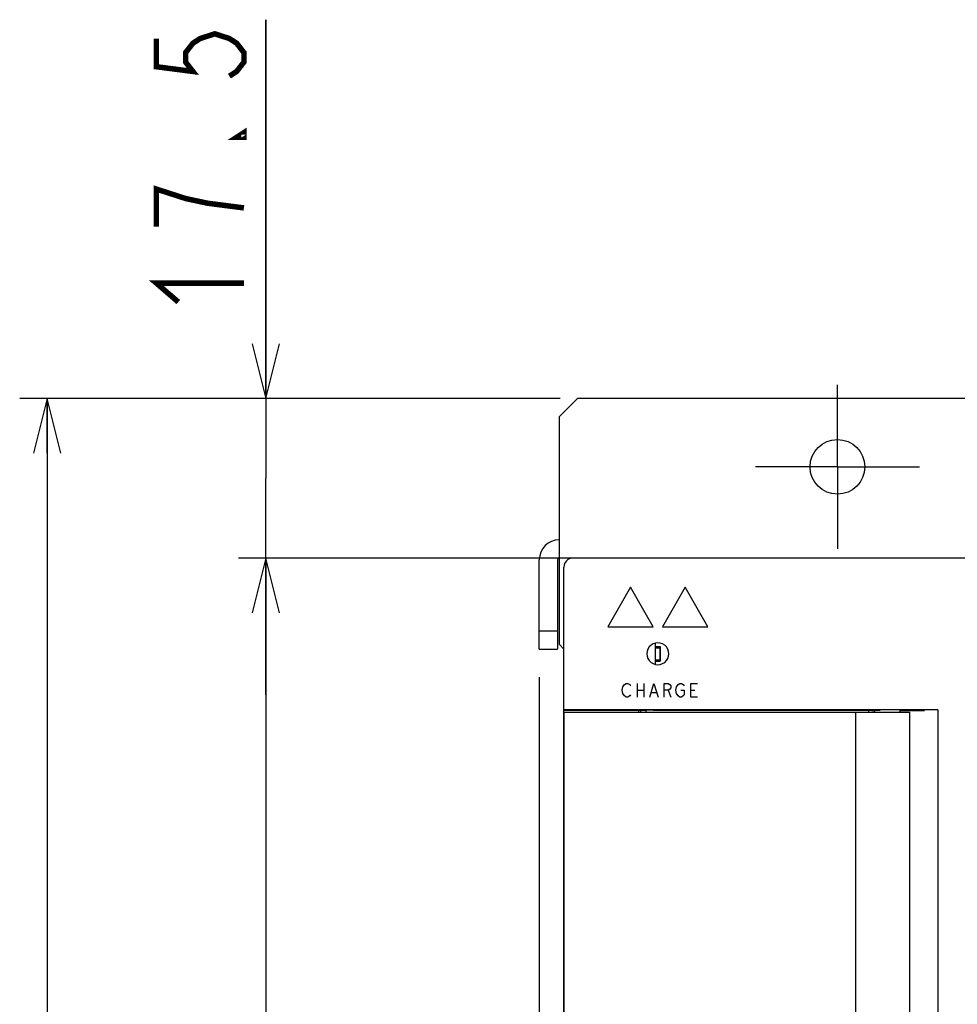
# Model space of a CAD drawing. Extents: x 97 to 1223, y 94 to 848.
# Tile 25 of 40: x 600 to 703, y 606 to 714. Entities that reach past the tile are written whole.
import ezdxf

# ---------------------------------------------------------------- set-up
doc = ezdxf.new("R2010")
doc.units = 0
doc.header["$LTSCALE"] = 69.3
doc.linetypes.add('CENTER', pattern=[0.6, 0.375, -0.075, 0.075, -0.075])
doc.layers.get('0').update_dxf_attribs({"linetype": 'CONTINUOUS'})
for name, color, linetype in [('ALL_AXIS', 7, 'CONTINUOUS'), ('ALL_CURVE', 7, 'CONTINUOUS'), ('ALL_DIM', 7, 'CONTINUOUS'), ('ALL_FEATURES', 7, 'CONTINUOUS')]:
    doc.layers.add(name, color=color, linetype=linetype)
doc.dimstyles.get("Standard").update_dxf_attribs({"dimtxt": 2.5, "dimasz": 2.5, "dimexe": 1.25, "dimexo": 0.625, "dimtad": 1, "dimcen": 2.5, "dimazin": 3, "dimtfac": 1, "dimtmove": 0, "dimatfit": 3})

# ---------------------------------------------------------------- blocks, each defined once
blk = doc.blocks.new('_OPEN')
at = {"color": 0, "linetype": 'BYBLOCK'}
for p, q in [((0, 0), (-1, 0.25)), ((-1, -0.25), (0, 0)), ((-1, 0), (0, 0))]:
    blk.add_line(p, q, dxfattribs=at)
blk = doc.blocks.new('*D0')
at = {"layer": 'ALL_DIM', "color": 2, "linetype": 'CONTINUOUS'}
for p, q in [((659.5, 655), (624.3, 655)), ((627.3, 655), (627.3, 530)), ((627.3, 405), (627.3, 530)), ((659.66, 405), (624.3, 405))]:
    blk.add_line(p, q, dxfattribs=at)
at = {"layer": 'ALL_DIM', "color": 2, "linetype": 'CONTINUOUS', "xscale": 6, "yscale": 6, "zscale": 6}
for p, rotation in [((627.3, 655), 90), ((627.3, 405), 270)]:
    blk.add_blockref('_OPEN', p, dxfattribs=dict(at, rotation=rotation))
blk = doc.blocks.new('*D1')
at = {"layer": 'ALL_DIM', "color": 2, "linetype": 'CONTINUOUS'}
for p, q in [((659.58, 672.5), (600.3, 672.5)), ((603.3, 672.5), (603.3, 530)), ((603.3, 387.5), (603.3, 530)), ((658.74, 387.5), (600.3, 387.5))]:
    blk.add_line(p, q, dxfattribs=at)
at = {"layer": 'ALL_DIM', "color": 2, "linetype": 'CONTINUOUS', "xscale": 6, "yscale": 6, "zscale": 6}
for p, rotation in [((603.3, 672.5), 90), ((603.3, 387.5), 270)]:
    blk.add_blockref('_OPEN', p, dxfattribs=dict(at, rotation=rotation))
blk = doc.blocks.new('*D14')
at = {"layer": 'ALL_DIM', "color": 2, "linetype": 'CONTINUOUS'}
for p, q in [((657.3, 641.94), (657.3, 354.5)), ((659.5, 386.5), (659.5, 354.5)), ((657.3, 357.5), (609.85, 357.5)), ((609.85, 357.5), (658.4, 357.5)), ((674.5, 357.5), (658.4, 357.5)), ((659.5, 357.5), (674.5, 357.5))]:
    blk.add_line(p, q, dxfattribs=at)
at = {"layer": 'ALL_DIM', "color": 2, "linetype": 'CONTINUOUS', "xscale": 6, "yscale": 6, "zscale": 6}
blk.add_blockref('_OPEN', (657.3, 357.5), dxfattribs=at)
at = {"layer": 'ALL_DIM', "color": 2, "linetype": 'CONTINUOUS', "xscale": 6, "yscale": 6, "zscale": 6, "rotation": 180}
blk.add_blockref('_OPEN', (659.5, 357.5), dxfattribs=at)
blk = doc.blocks.new('*D15')
at = {"layer": 'ALL_DIM', "color": 2, "linetype": 'CONTINUOUS'}
for p, q in [((657.3, 640.41), (657.3, 333.5)), ((772.7, 402.2), (772.7, 333.5)), ((657.3, 336.5), (715, 336.5)), ((772.7, 336.5), (715, 336.5))]:
    blk.add_line(p, q, dxfattribs=at)
at = {"layer": 'ALL_DIM', "color": 2, "linetype": 'CONTINUOUS', "xscale": 6, "yscale": 6, "zscale": 6, "rotation": 180}
blk.add_blockref('_OPEN', (657.3, 336.5), dxfattribs=at)
at = {"layer": 'ALL_DIM', "color": 2, "linetype": 'CONTINUOUS', "xscale": 6, "yscale": 6, "zscale": 6}
blk.add_blockref('_OPEN', (772.7, 336.5), dxfattribs=at)
blk = doc.blocks.new('*D25')
at = {"layer": 'ALL_DIM', "color": 2, "linetype": 'CONTINUOUS'}
for p, q in [((627.3, 672.5), (627.3, 714.03)), ((627.3, 714.03), (627.3, 663.75)), ((658.5, 672.5), (624.3, 672.5)), ((627.3, 640), (627.3, 663.75)), ((659.5, 655), (624.3, 655)), ((627.3, 655), (627.3, 640))]:
    blk.add_line(p, q, dxfattribs=at)
at = {"layer": 'ALL_DIM', "color": 2, "linetype": 'CONTINUOUS', "xscale": 6, "yscale": 6, "zscale": 6}
for p, rotation in [((627.3, 672.5), 270), ((627.3, 655), 90)]:
    blk.add_blockref('_OPEN', p, dxfattribs=dict(at, rotation=rotation))

msp = doc.modelspace()

# ---------------------------------------------------------------- linework, layer by layer
at = {"layer": 'ALL_AXIS', "color": 7, "linetype": 'CENTER'}
for q in [(690, 674), (681, 665), (690, 656), (699, 665)]:
    msp.add_line((690, 665), q, dxfattribs=at)
at = {"layer": 'ALL_AXIS', "color": 7, "linetype": 'CONTINUOUS'}
for p, q in [((670.025, 645.15), (670.025, 643.85)), ((670.025, 645.15), (670.525, 645.15)), ((670.525, 645.15), (670.525, 643.85)), ((670.025, 643.85), (670.525, 643.85)), ((669, 638.286), (669, 638.1)), ((694.1, 638.1), (694.1, 638.3)), ((696.9, 638.1), (696.9, 638.323)), ((697.9, 638.1), (697.9, 462.6))]:
    msp.add_line(p, q, dxfattribs=at)
at = {"layer": 'ALL_AXIS', "color": 3, "linetype": 'CONTINUOUS'}
msp.add_circle((690, 665), 3, dxfattribs=at)
at = {"layer": 'ALL_CURVE', "color": 4, "linetype": 'CONTINUOUS'}
for p, q in [((667.3, 651.8), (664.8, 647.47)), ((669.8, 647.47), (667.3, 651.8)), ((673.3, 651.8), (670.8, 647.47)), ((675.8, 647.47), (673.3, 651.8)), ((664.8, 647.47), (669.8, 647.47)), ((670.8, 647.47), (675.8, 647.47)), ((666.384, 640.5), (666.476, 640.875)), ((666.476, 640.125), (666.384, 640.5)), ((666.476, 640.875), (666.659, 641.125)), ((666.659, 641.125), (666.843, 641.25)), ((666.843, 641.25), (667.027, 641.25)), ((667.027, 641.25), (667.211, 641.125)), ((667.211, 641.125), (667.303, 641)), ((668.038, 641.25), (668.038, 639.75)), ((668.038, 640.5), (668.773, 640.5)), ((668.773, 641.25), (668.773, 639.75)), ((669.416, 639.75), (669.875, 641.25)), ((669.875, 641.25), (670.334, 639.75)), ((670.977, 639.75), (670.977, 641.25)), ((670.977, 641.25), (671.437, 641.25)), ((671.437, 640.5), (670.977, 640.5)), ((671.437, 641.25), (671.621, 641.125)), ((671.621, 640.625), (671.437, 640.5)), ((671.437, 640.5), (671.712, 639.75)), ((671.621, 641.125), (671.712, 641)), ((671.712, 640.75), (671.621, 640.625)), ((671.712, 641), (671.712, 640.75)), ((672.264, 640.5), (672.356, 640.875)), ((672.356, 640.125), (672.264, 640.5)), ((672.356, 640.875), (672.539, 641.125)), ((672.539, 641.125), (672.723, 641.25)), ((672.723, 641.25), (672.907, 641.25)), ((672.815, 640.5), (673.183, 640.5)), ((672.907, 641.25), (673.091, 641.125)), ((673.091, 641.125), (673.183, 641)), ((673.183, 640.5), (673.183, 640)), ((673.918, 639.75), (673.918, 641.25)), ((673.918, 641.25), (674.653, 641.25)), ((673.918, 640.5), (674.377, 640.5)), ((666.659, 639.875), (666.476, 640.125)), ((666.843, 639.75), (666.659, 639.875)), ((667.027, 639.75), (666.843, 639.75)), ((667.211, 639.875), (667.027, 639.75)), ((667.303, 640), (667.211, 639.875)), ((669.599, 640.25), (670.151, 640.25)), ((672.539, 639.875), (672.356, 640.125)), ((672.723, 639.75), (672.539, 639.875)), ((672.907, 639.75), (672.723, 639.75)), ((673.091, 639.875), (672.907, 639.75)), ((673.183, 640), (673.091, 639.875)), ((674.653, 639.75), (673.918, 639.75))]:
    msp.add_line(p, q, dxfattribs=at)
at = {"layer": 'ALL_DIM', "color": 2, "linetype": 'CONTINUOUS', "const_width": 0.6}
for points in [[(615.3, 711.966), (615.3, 708.87), (619.3, 708.354), (618.5, 709.386), (618.5, 710.418), (619.3, 711.45), (620.1, 711.966), (621.7, 712.482), (623.3, 711.966), (624.1, 711.45), (624.9, 710.418), (624.9, 709.386), (624.1, 708.354), (623.3, 707.838)], [(624.9, 701.646), (624.9, 701.13), (624.1, 701.13), (624.9, 701.646)], [(624.9, 693.39), (620.9, 693.906), (618.5, 694.422), (616.9, 694.938), (615.3, 695.454), (615.3, 691.326)], [(617.7, 683.07), (615.3, 685.134), (624.9, 685.134)]]:
    msp.add_lwpolyline(points, dxfattribs=at)
at = {"layer": 'ALL_FEATURES', "color": 3, "linetype": 'CONTINUOUS'}
for p, q in [((661.5, 672.5), (659.5, 670.5)), ((768.5, 672.5), (661.5, 672.5)), ((659.5, 645.5), (659.5, 670.5)), ((659.3, 654.8), (659.3, 645)), ((661, 655), (659.5, 655)), ((659.5, 645.5), (660, 645))]:
    msp.add_line(p, q, dxfattribs=at)
at = {"layer": 'ALL_FEATURES', "color": 7, "linetype": 'CONTINUOUS'}
for p, q in [((657.3, 645), (657.3, 654.8)), ((715, 655), (661, 655)), ((660, 406), (660, 654)), ((657.3, 647), (659.3, 647)), ((670, 645.659), (670, 643.341)), ((657.3, 645), (659.3, 645)), ((670, 645.3), (670.55, 645.3)), ((670.55, 645.3), (670.55, 643.7)), ((670, 643.7), (670.55, 643.7)), ((660, 638.309), (669, 638.309)), ((660.036, 462.6), (660.036, 638.1)), ((660.036, 638.1), (697.9, 638.1)), ((701.003, 638.361), (660.777, 638.361)), ((669, 638.286), (667.7, 638.309)), ((668.2, 638.1), (668.2, 638.3)), ((668.4, 638.297), (668.4, 638.1)), ((669, 638.309), (669, 638.286)), ((669.778, 638.326), (692.334, 638.326)), ((692, 638.1), (692, 462.6)), ((693.427, 638.263), (693.334, 638.309)), ((693.427, 638.263), (693.427, 638.1)), ((696.9, 638.276), (699.508, 638.23)), ((699.508, 638.324), (697.548, 638.324)), ((701.003, 638.361), (699.508, 638.324)), ((699.508, 638.23), (699.508, 638.324)), ((701.003, 638.361), (701.003, 462.339))]:
    msp.add_line(p, q, dxfattribs=at)
for points in [[(671.503, 644.5), (671.472, 644.767), (671.383, 645.022), (671.241, 645.248), (671.05, 645.44), (670.823, 645.582), (670.568, 645.671), (670.301, 645.701), (670.034, 645.671), (669.78, 645.582), (669.553, 645.44), (669.362, 645.248), (669.219, 645.022), (669.13, 644.767), (669.1, 644.5)], [(669.1, 644.5), (669.13, 644.233), (669.219, 643.978), (669.362, 643.752), (669.553, 643.56), (669.78, 643.418), (670.034, 643.329), (670.301, 643.299), (670.568, 643.329), (670.823, 643.418), (671.05, 643.56), (671.241, 643.752), (671.383, 643.978), (671.472, 644.233), (671.503, 644.5)], [(660.777, 638.361), (660.566, 638.359), (660.377, 638.357), (660.218, 638.355), (660.099, 638.351), (660.025, 638.348), (660, 638.344)], [(669.099, 638.316), (669.025, 638.313), (669, 638.309)], [(669.778, 638.326), (669.566, 638.324), (669.377, 638.322), (669.218, 638.32), (669.099, 638.316)], [(692.334, 638.326), (692.552, 638.326), (692.759, 638.325), (692.946, 638.323), (693.104, 638.32), (693.224, 638.317), (693.302, 638.313), (693.334, 638.309)], [(694.1, 638.257), (693.781, 638.259), (693.427, 638.263)], [(693.95, 638.3), (693.97, 638.304), (694.058, 638.31), (694.213, 638.315), (694.427, 638.32), (694.692, 638.323)], [(694.1, 638.289), (694.007, 638.293), (693.953, 638.298), (693.95, 638.3)]]:
    msp.add_lwpolyline(points, dxfattribs=at)
for centre, radius in [((659.5, 654.8), 2.2), ((661, 654), 1)]:
    msp.add_arc(centre, radius, 90, 180, dxfattribs=at)
at = {"layer": 'ALL_FEATURES', "color": 3, "linetype": 'CONTINUOUS'}
msp.add_arc((659.5, 654.8), 0.2, 90, 180, dxfattribs=at)

# ---------------------------------------------------------------- dimensions: what is measured, and where the dimension line sits
at = {"layer": 'ALL_DIM', "color": 2, "linetype": 'CONTINUOUS'}
for base, p1, p2, angle, picture, middle in [((627.3, 655), (658.5, 672.5), (659.5, 655), 270, '*D25', (624.9, 681.006)), ((603.3, 672.5), (658.739, 387.5), (659.576, 672.5), 90, '*D1', (600.9, 517.616)), ((627.3, 405), (659.5, 655), (659.656, 405), 270, '*D0', (624.9, 517.616)), ((657.3, 357.5), (659.5, 386.5), (657.3, 641.94), 180, '*D14', (609.85, 359.9)), ((657.3, 336.5), (772.7, 402.2), (657.3, 640.412), 180, '*D15', (702.616, 338.9))]:
    dim = msp.add_linear_dim(base=base, p1=p1, p2=p2, angle=angle, dimstyle='Standard', dxfattribs=at)
    dim.commit()
    dim.dimension.update_dxf_attribs({"geometry": picture, "text_midpoint": middle, "dimtype": 128})

doc.saveas('drawing.dxf')
